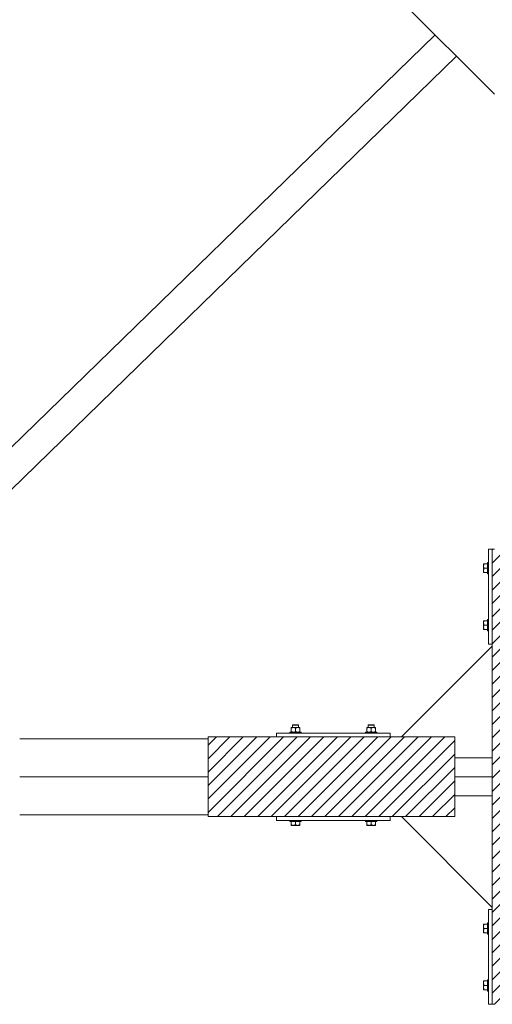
# Model space of a CAD drawing. Header units: millimetres. Extents: x 53056 to 116131, y -669674 to -625124.
# Tile 128 of 168: x 71015 to 72261, y -645721 to -643124. Entities that reach past the tile are written whole.
import ezdxf

# ---------------------------------------------------------------- set-up
doc = ezdxf.new("R2010")
doc.units = ezdxf.units.MM
doc.header["$MEASUREMENT"] = 0
doc.linetypes.add('DGN Style 1', pattern=[536.199087, 0.892178, -535.306909])
doc.layers.add('Side Cradle Blocks', color=7, linetype='Continuous', lineweight=0)
doc.layers.add('Side Cradle Stbd', color=7, linetype='Continuous', lineweight=0)

# ---------------------------------------------------------------- blocks, each defined once
blk = doc.blocks.new('*U55')
at = {"linetype": 'Continuous', "lineweight": 0}
h = blk.add_hatch(dxfattribs=at)
h.set_pattern_fill('HATCH', color=30, style=0, pattern_type=2)
h.set_pattern_definition([(45, (-12273.599, 2240.732), (-17.71896, 17.71896), [])])
h.paths.add_polyline_path([(-11878, 1935.1), (-11878, 2228.5), (-11878, 2278.8), (-11878, 2329.1), (-11878, 2622.5), (-11878, 2628.8), (-11878, 2878.8), (-11884.6, 2878.8), (-11984.6, 2878.8), (-12008.8, 2878.8), (-12013.4, 2878.8), (-12021.1, 2878.8), (-12041.1, 2878.8), (-12171.1, 2878.8), (-12191.1, 2878.8), (-12227, 2878.8), (-12327, 2878.8), (-12333, 2878.8), (-12333, 2628.8), (-12333, 2623.1), (-12333, 2329.1), (-12333, 2278.8), (-12333, 2228.5), (-12333, 1934.5), (-12333, 1928.8), (-12333, 1678.8), (-12327, 1678.8), (-12227, 1678.8), (-12191.1, 1678.8), (-12171.1, 1678.8), (-12041.1, 1678.8), (-12021.1, 1678.8), (-12013.4, 1678.8), (-12008.8, 1678.8), (-11984.6, 1678.8), (-11884.6, 1678.8), (-11878, 1678.8), (-11878, 1928.8)])
h = blk.add_hatch(dxfattribs=at)
h.set_pattern_fill('HATCH', color=30, style=0, pattern_type=2)
h.set_pattern_definition([(45, (-12869.095, 2234.775), (-17.719, 17.719), [])])
h.paths.add_polyline_path([(-13082.2, 2383.8), (-13082.2, 2378.8), (-13082.2, 2278.8), (-13082.2, 2178.8), (-13082.2, 2173.8), (-12902.2, 2173.8), (-12602.2, 2173.8), (-12572.3, 2173.8), (-12432.2, 2173.8), (-12432.2, 2228.5), (-12432.2, 2278.8), (-12432.2, 2329.1), (-12432.2, 2383.8), (-12572.3, 2383.8), (-12602.2, 2383.8), (-12902.2, 2383.8)])
at = {"color": 30, "linetype": 'Continuous', "lineweight": 0, "flags": 128}
blk.add_lwpolyline([(-12327, 2878.8), (-12333, 2878.8), (-12333, 2628.8), (-12333, 2623.1), (-12333, 2329.1), (-12333, 2278.8), (-12333, 2228.5), (-12333, 1934.5), (-12333, 1928.8), (-12333, 1678.8), (-12327, 1678.8)], dxfattribs=at)
blk.add_lwpolyline([(-13082.2, 2383.8), (-13082.2, 2378.8), (-13082.2, 2278.8), (-13082.2, 2178.8), (-13082.2, 2173.8), (-12902.2, 2173.8), (-12602.2, 2173.8), (-12572.3, 2173.8), (-12432.2, 2173.8), (-12432.2, 2228.5), (-12432.2, 2278.8), (-12432.2, 2329.1), (-12432.2, 2383.8), (-12572.3, 2383.8), (-12602.2, 2383.8), (-12902.2, 2383.8), (-13082.2, 2383.8)], close=True, dxfattribs=at)
at = {"layer": 'Side Cradle Blocks', "color": 7, "linetype": 'Continuous', "lineweight": 0}
for p, q in [((-12333, 2878.8), (-12343, 2878.8)), ((-12343, 2878.8), (-12343, 2628.8)), ((-12356, 2839.8), (-12356, 2839.7)), ((-12356, 2839.7), (-12356, 2839.5)), ((-12356, 2834.6), (-12356, 2837.7)), ((-12356, 2837.5), (-12356, 2837.7)), ((-12356, 2834.6), (-12356, 2831.9)), ((-12354.2, 2828.8), (-12355.3, 2831)), ((-12355.2, 2840.4), (-12354.2, 2840.4)), ((-12355.2, 2838.3), (-12354.2, 2840.4)), ((-12354.2, 2840.4), (-12346, 2840.4)), ((-12356, 2823), (-12356, 2826.8)), ((-12356, 2825.7), (-12356, 2823)), ((-12356, 2817.2), (-12356, 2817.9)), ((-12356, 2817.8), (-12356, 2817.9)), ((-12355.8, 2817.2), (-12356, 2817.2)), ((-12354.2, 2817.2), (-12355.3, 2819.4)), ((-12355.2, 2826.7), (-12354.2, 2828.8)), ((-12354.2, 2828.8), (-12346, 2828.8)), ((-12346, 2817.2), (-12354.2, 2817.2)), ((-12346, 2823.1), (-12346, 2828.8)), ((-12356, 2690.4), (-12356, 2689.7)), ((-12355.8, 2690.4), (-12356, 2690.4)), ((-12356, 2689.7), (-12356, 2689.8)), ((-12356, 2684.6), (-12356, 2680.9)), ((-12356, 2684.6), (-12356, 2681.9)), ((-12356, 2675.7), (-12356, 2673)), ((-12354.2, 2690.4), (-12355.3, 2688.2)), ((-12354.2, 2678.8), (-12355.3, 2676.7)), ((-12355.2, 2681), (-12354.2, 2678.8)), ((-12346, 2690.4), (-12354.2, 2690.4)), ((-12354.2, 2678.8), (-12346, 2678.8)), ((-12346, 2684.6), (-12346, 2678.8)), ((-12356, 2673), (-12356, 2670)), ((-12356, 2670), (-12356, 2670.1)), ((-12356, 2668.1), (-12356, 2667.9)), ((-12356, 2667.8), (-12356, 2667.9)), ((-12355.2, 2669.4), (-12354.2, 2667.2)), ((-12355.2, 2667.2), (-12354.2, 2667.2)), ((-12354.2, 2667.2), (-12346, 2667.2)), ((-12343, 2628.8), (-12333, 2628.8)), ((-12847.2, 2415.8), (-12849.5, 2415.8)), ((-12657.1, 2415.8), (-12654.9, 2415.8)), ((-12902.2, 2393.8), (-12902.2, 2383.8)), ((-12602.2, 2393.8), (-12902.2, 2393.8)), ((-12863.8, 2408.8), (-12863.8, 2408.6)), ((-12863.8, 2407), (-12861.6, 2408)), ((-12863.8, 2407), (-12863.8, 2398.6)), ((-12863.8, 2397.6), (-12863.8, 2398.6)), ((-12863.1, 2408.8), (-12863.2, 2408.8)), ((-12863.1, 2396.8), (-12863.2, 2396.8)), ((-12858, 2408.8), (-12861, 2408.8)), ((-12860.2, 2408.8), (-12860.2, 2408.8)), ((-12860.2, 2396.8), (-12860.2, 2396.8)), ((-12859.9, 2397), (-12858, 2396.8)), ((-12858, 2408.8), (-12854.2, 2408.8)), ((-12854.5, 2408.1), (-12856.5, 2408.6)), ((-12854.3, 2397.6), (-12852.2, 2398.6)), ((-12852.2, 2407), (-12850, 2408)), ((-12852.2, 2398.6), (-12852.2, 2407)), ((-12846.5, 2414.8), (-12849.1, 2414.8)), ((-12848.3, 2397), (-12846.4, 2396.8)), ((-12846.4, 2408.8), (-12843.3, 2408.8)), ((-12842.9, 2408.1), (-12844.9, 2408.6)), ((-12844.1, 2408.8), (-12844.2, 2408.8)), ((-12844.2, 2396.8), (-12844.1, 2396.8)), ((-12842.7, 2397.6), (-12840.6, 2398.6)), ((-12841.2, 2408.8), (-12841.3, 2408.8)), ((-12841.2, 2396.8), (-12841.3, 2396.8)), ((-12840.6, 2408), (-12840.6, 2408)), ((-12840.6, 2408), (-12840.6, 2407)), ((-12840.6, 2398.6), (-12840.6, 2407)), ((-12840.6, 2397.1), (-12840.6, 2396.8)), ((-12663.8, 2408), (-12663.8, 2408)), ((-12663.8, 2407), (-12663.8, 2408)), ((-12663.8, 2398.6), (-12663.8, 2407)), ((-12661.6, 2397.6), (-12663.8, 2398.6)), ((-12663.8, 2397.1), (-12663.8, 2396.8)), ((-12663.2, 2408.8), (-12663.1, 2408.8)), ((-12663.2, 2396.8), (-12663.1, 2396.8)), ((-12661.5, 2408.1), (-12659.4, 2408.6)), ((-12658, 2408.8), (-12661, 2408.8)), ((-12660.2, 2408.8), (-12660.2, 2408.8)), ((-12660.2, 2396.8), (-12660.2, 2396.8)), ((-12656, 2397), (-12658, 2396.8)), ((-12657.8, 2414.8), (-12655.2, 2414.8)), ((-12652.2, 2407), (-12654.3, 2408)), ((-12652.2, 2398.6), (-12652.2, 2407)), ((-12650, 2397.6), (-12652.2, 2398.6)), ((-12646.4, 2408.8), (-12650.1, 2408.8)), ((-12649.9, 2408.1), (-12647.9, 2408.6)), ((-12646.4, 2408.8), (-12643.3, 2408.8)), ((-12644.4, 2397), (-12646.4, 2396.8)), ((-12644.2, 2408.8), (-12644.1, 2408.8)), ((-12644.2, 2396.8), (-12644.1, 2396.8)), ((-12640.6, 2407), (-12642.7, 2408)), ((-12641.2, 2408.8), (-12641.3, 2408.8)), ((-12641.2, 2396.8), (-12641.3, 2396.8)), ((-12640.6, 2408.8), (-12640.6, 2408.6)), ((-12640.6, 2407), (-12640.6, 2398.6)), ((-12640.6, 2397.6), (-12640.6, 2398.6)), ((-12602.2, 2383.8), (-12602.2, 2393.8)), ((-13082.2, 2383.8), (-13082.2, 2173.8)), ((-12432.2, 2383.8), (-13082.2, 2383.8)), ((-12432.2, 2173.8), (-12432.2, 2383.8)), ((-13082.2, 2173.8), (-12432.2, 2173.8)), ((-12902.2, 2163.8), (-12902.2, 2173.8)), ((-12602.2, 2163.8), (-12902.2, 2163.8)), ((-12863.8, 2152.6), (-12863.8, 2160.8)), ((-12846.4, 2160.8), (-12852.2, 2160.8)), ((-12852.2, 2152.6), (-12852.2, 2160.8)), ((-12840.6, 2160.8), (-12840.6, 2152.6)), ((-12663.8, 2160.8), (-12663.8, 2152.6)), ((-12657.9, 2160.8), (-12652.2, 2160.8)), ((-12652.2, 2152.6), (-12652.2, 2160.8)), ((-12640.6, 2152.6), (-12640.6, 2160.8)), ((-12602.2, 2173.8), (-12602.2, 2163.8)), ((-12863.8, 2151.6), (-12863.8, 2152.6)), ((-12861.6, 2151.6), (-12863.8, 2152.6)), ((-12863.2, 2150.8), (-12863.1, 2150.8)), ((-12863.1, 2150.8), (-12862.8, 2150.8)), ((-12858, 2150.8), (-12861, 2150.8)), ((-12860.9, 2150.8), (-12861, 2150.8)), ((-12858, 2150.8), (-12855.2, 2150.8)), ((-12852.2, 2152.6), (-12854.3, 2151.6)), ((-12850, 2151.6), (-12852.2, 2152.6)), ((-12846.4, 2150.8), (-12850.1, 2150.8)), ((-12849.1, 2150.8), (-12846.4, 2150.8)), ((-12840.6, 2152.6), (-12842.7, 2151.6)), ((-12840.6, 2150.8), (-12841.3, 2150.8)), ((-12841.2, 2150.8), (-12841.3, 2150.8)), ((-12840.6, 2151.1), (-12840.6, 2150.8)), ((-12663.8, 2152.6), (-12661.6, 2151.6)), ((-12663.8, 2151.1), (-12663.8, 2150.8)), ((-12663.8, 2150.8), (-12663.1, 2150.8)), ((-12663.1, 2150.8), (-12663.2, 2150.8)), ((-12658, 2150.8), (-12654.2, 2150.8)), ((-12658, 2150.8), (-12655.2, 2150.8)), ((-12654.3, 2151.6), (-12652.2, 2152.6)), ((-12652.2, 2152.6), (-12650, 2151.6)), ((-12649.1, 2150.8), (-12646.4, 2150.8)), ((-12646.4, 2150.8), (-12643.3, 2150.8)), ((-12643.3, 2150.8), (-12643.4, 2150.8)), ((-12642.7, 2151.6), (-12640.6, 2152.6)), ((-12641.5, 2150.8), (-12641.3, 2150.8)), ((-12641.2, 2150.8), (-12641.3, 2150.8)), ((-12640.6, 2151.6), (-12640.6, 2152.6)), ((-12343, 1678.8), (-12343, 1928.8)), ((-12343, 1928.8), (-12333, 1928.8)), ((-12356, 1889.8), (-12356, 1889.7)), ((-12356, 1889.7), (-12356, 1889.5)), ((-12356, 1884.6), (-12356, 1887.7)), ((-12356, 1887.5), (-12356, 1887.7)), ((-12356, 1884.6), (-12356, 1881.9)), ((-12356, 1873), (-12356, 1876.8)), ((-12356, 1875.7), (-12356, 1873)), ((-12354.2, 1878.8), (-12355.3, 1881)), ((-12355.2, 1890.4), (-12354.2, 1890.4)), ((-12355.2, 1888.3), (-12354.2, 1890.4)), ((-12355.2, 1876.7), (-12354.2, 1878.8)), ((-12354.2, 1890.4), (-12346, 1890.4)), ((-12354.2, 1878.8), (-12346, 1878.8)), ((-12346, 1873.1), (-12346, 1878.8)), ((-12356, 1867.2), (-12356, 1867.9)), ((-12356, 1867.8), (-12356, 1867.9)), ((-12355.8, 1867.2), (-12356, 1867.2)), ((-12354.2, 1867.2), (-12355.3, 1869.4)), ((-12346, 1867.2), (-12354.2, 1867.2)), ((-12356, 1740.4), (-12356, 1739.7)), ((-12355.8, 1740.4), (-12356, 1740.4)), ((-12356, 1739.7), (-12356, 1739.8)), ((-12354.2, 1740.4), (-12355.3, 1738.2)), ((-12346, 1740.4), (-12354.2, 1740.4)), ((-12356, 1734.6), (-12356, 1730.9)), ((-12356, 1734.6), (-12356, 1731.9)), ((-12356, 1725.7), (-12356, 1723)), ((-12356, 1723), (-12356, 1720)), ((-12356, 1720), (-12356, 1720.1)), ((-12356, 1718.1), (-12356, 1717.9)), ((-12356, 1717.8), (-12356, 1717.9)), ((-12354.2, 1728.8), (-12355.3, 1726.7)), ((-12355.2, 1731), (-12354.2, 1728.8)), ((-12355.2, 1719.4), (-12354.2, 1717.2)), ((-12355.2, 1717.2), (-12354.2, 1717.2)), ((-12354.2, 1728.8), (-12346, 1728.8)), ((-12354.2, 1717.2), (-12346, 1717.2)), ((-12346, 1734.6), (-12346, 1728.8)), ((-12333, 1678.8), (-12343, 1678.8))]:
    blk.add_line(p, q, dxfattribs=at)
at = {"layer": 'Side Cradle Blocks', "color": 7, "linetype": 'Continuous', "lineweight": 0, "flags": 128}
for points in [[(-12355.2, 2840.4), (-12355.3, 2840.4), (-12355.9, 2840.4), (-12356, 2840.4), (-12356, 2839.7), (-12356, 2837.7)], [(-12355.2, 2838.3), (-12355.5, 2837.6), (-12355.8, 2836.6), (-12356, 2834.6), (-12356, 2833.9), (-12355.9, 2833.1), (-12355.3, 2831.1), (-12355.3, 2831)], [(-12356, 2834.6), (-12356, 2830.9), (-12356, 2826.8)], [(-12346, 2828.8), (-12346, 2834.6), (-12346, 2839.4), (-12346, 2842.7), (-12346, 2843.8), (-12343, 2843.8)], [(-12355.2, 2826.7), (-12355.5, 2826), (-12355.8, 2825), (-12356, 2823), (-12356, 2822.3), (-12355.9, 2821.5), (-12355.3, 2819.5), (-12355.3, 2819.4)], [(-12356, 2823), (-12356, 2823), (-12356, 2820), (-12356, 2817.9)], [(-12355.8, 2817.2), (-12355.3, 2817.2), (-12355.2, 2817.2), (-12354.2, 2817.2)], [(-12343, 2813.8), (-12346, 2813.8), (-12346, 2815), (-12346, 2818.2), (-12346, 2823.1)], [(-12356, 2689.7), (-12356, 2687.7), (-12356, 2684.6), (-12356, 2684.6)], [(-12355.3, 2688.2), (-12355.3, 2688.1), (-12355.9, 2686.1), (-12356, 2685.3), (-12356, 2684.6), (-12355.8, 2682.6), (-12355.5, 2681.6), (-12355.2, 2681)], [(-12356, 2680.9), (-12356, 2676.8), (-12356, 2673)], [(-12355.3, 2676.7), (-12355.3, 2676.5), (-12355.9, 2674.5), (-12356, 2673.8), (-12356, 2673), (-12355.8, 2671.1), (-12355.5, 2670), (-12355.2, 2669.4)], [(-12354.2, 2690.4), (-12355.2, 2690.4), (-12355.3, 2690.4), (-12355.8, 2690.4)], [(-12346, 2684.6), (-12346, 2689.4), (-12346, 2692.7), (-12346, 2693.8), (-12343, 2693.8)], [(-12343, 2663.8), (-12346, 2663.8), (-12346, 2665), (-12346, 2668.2), (-12346, 2673.1), (-12346, 2678.8)], [(-12356, 2670), (-12356, 2667.9), (-12356, 2667.2), (-12355.9, 2667.2), (-12355.3, 2667.2), (-12355.2, 2667.2)], [(-12860.2, 2408.8), (-12860.2, 2414.8), (-12859.2, 2415.8), (-12858.6, 2415.8), (-12857.1, 2415.8), (-12854.9, 2415.8), (-12852.2, 2415.8), (-12849.5, 2415.8)], [(-12847.2, 2415.8), (-12845.7, 2415.8), (-12845.2, 2415.8), (-12844.2, 2414.8), (-12844.2, 2408.8)], [(-12660.2, 2408.8), (-12660.2, 2414.8), (-12659.2, 2415.8), (-12658.6, 2415.8), (-12657.1, 2415.8)], [(-12654.9, 2415.8), (-12652.2, 2415.8), (-12649.5, 2415.8), (-12647.2, 2415.8), (-12645.7, 2415.8), (-12645.2, 2415.8), (-12644.2, 2414.8), (-12644.2, 2408.8)], [(-12867.2, 2393.8), (-12867.2, 2396.8), (-12866, 2396.8), (-12862.8, 2396.8), (-12857.9, 2396.8), (-12852.2, 2396.8), (-12846.4, 2396.8), (-12841.6, 2396.8), (-12838.3, 2396.8), (-12837.2, 2396.8), (-12837.2, 2393.8)], [(-12863.8, 2408.8), (-12863.1, 2408.8), (-12861, 2408.8)], [(-12863.8, 2407), (-12863.8, 2408), (-12863.8, 2408), (-12863.8, 2408.6)], [(-12859.9, 2397), (-12861, 2397.3), (-12861.6, 2397.6), (-12863.8, 2398.6)], [(-12863.8, 2397.6), (-12863.8, 2397.6), (-12863.8, 2397), (-12863.8, 2396.8)], [(-12861.6, 2408), (-12861, 2408.3), (-12859.9, 2408.6), (-12858, 2408.8), (-12857.2, 2408.7), (-12856.5, 2408.6)], [(-12860.2, 2414.8), (-12859.6, 2414.8), (-12857.8, 2414.8), (-12855.2, 2414.8), (-12852.2, 2414.8), (-12849.1, 2414.8)], [(-12854.3, 2397.6), (-12854.5, 2397.5), (-12856.5, 2396.9), (-12857.2, 2396.8), (-12858, 2396.8)], [(-12854.5, 2408.1), (-12854.3, 2408), (-12852.2, 2407)], [(-12846.4, 2408.8), (-12850.1, 2408.8), (-12854.2, 2408.8)], [(-12848.3, 2397), (-12849.4, 2397.3), (-12850, 2397.6), (-12852.2, 2398.6)], [(-12850, 2408), (-12849.4, 2408.3), (-12848.3, 2408.6), (-12846.4, 2408.8), (-12845.6, 2408.7), (-12844.9, 2408.6)], [(-12846.5, 2414.8), (-12844.8, 2414.8), (-12844.2, 2414.8)], [(-12842.7, 2397.6), (-12842.9, 2397.5), (-12844.9, 2396.9), (-12845.6, 2396.8), (-12846.4, 2396.8)], [(-12843.3, 2408.8), (-12841.3, 2408.8), (-12840.6, 2408.8), (-12840.6, 2408.5), (-12840.6, 2408)], [(-12842.9, 2408.1), (-12842.7, 2408), (-12840.6, 2407)], [(-12840.6, 2397.1), (-12840.6, 2397.6), (-12840.6, 2397.6), (-12840.6, 2398.6)], [(-12667.2, 2393.8), (-12667.2, 2396.8), (-12666, 2396.8), (-12662.8, 2396.8), (-12657.9, 2396.8), (-12652.2, 2396.8), (-12646.4, 2396.8), (-12641.6, 2396.8), (-12638.3, 2396.8), (-12637.2, 2396.8), (-12637.2, 2393.8)], [(-12663.8, 2408), (-12663.8, 2408.5), (-12663.8, 2408.8), (-12663.1, 2408.8), (-12661, 2408.8)], [(-12663.8, 2407), (-12661.6, 2408), (-12661.5, 2408.1)], [(-12663.8, 2398.6), (-12663.8, 2397.6), (-12663.8, 2397.6), (-12663.8, 2397.1)], [(-12658, 2396.8), (-12658.7, 2396.8), (-12659.4, 2396.9), (-12661.5, 2397.5), (-12661.6, 2397.6)], [(-12660.2, 2414.8), (-12659.6, 2414.8), (-12657.8, 2414.8)], [(-12659.4, 2408.6), (-12658.7, 2408.7), (-12658, 2408.8), (-12656, 2408.6), (-12655, 2408.3), (-12654.3, 2408)], [(-12650.1, 2408.8), (-12654.2, 2408.8), (-12658, 2408.8)], [(-12652.2, 2398.6), (-12654.3, 2397.6), (-12655, 2397.3), (-12656, 2397)], [(-12655.2, 2414.8), (-12652.2, 2414.8), (-12649.1, 2414.8), (-12646.5, 2414.8), (-12644.8, 2414.8), (-12644.2, 2414.8)], [(-12652.2, 2407), (-12650, 2408), (-12649.9, 2408.1)], [(-12646.4, 2396.8), (-12647.1, 2396.8), (-12647.9, 2396.9), (-12649.9, 2397.5), (-12650, 2397.6)], [(-12647.9, 2408.6), (-12647.1, 2408.7), (-12646.4, 2408.8), (-12644.4, 2408.6), (-12643.4, 2408.3), (-12642.7, 2408)], [(-12640.6, 2398.6), (-12642.7, 2397.6), (-12643.4, 2397.3), (-12644.4, 2397)], [(-12643.3, 2408.8), (-12641.3, 2408.8), (-12640.6, 2408.8)], [(-12640.6, 2408.6), (-12640.6, 2408), (-12640.6, 2408), (-12640.6, 2407)], [(-12640.6, 2396.8), (-12640.6, 2397), (-12640.6, 2397.6), (-12640.6, 2397.6)], [(-12852.2, 2160.8), (-12857.9, 2160.8), (-12862.8, 2160.8), (-12866, 2160.8), (-12867.2, 2160.8), (-12867.2, 2163.8)], [(-12837.2, 2163.8), (-12837.2, 2160.8), (-12838.3, 2160.8), (-12841.6, 2160.8), (-12846.4, 2160.8)], [(-12657.9, 2160.8), (-12662.8, 2160.8), (-12666, 2160.8), (-12667.2, 2160.8), (-12667.2, 2163.8)], [(-12637.2, 2163.8), (-12637.2, 2160.8), (-12638.3, 2160.8), (-12641.6, 2160.8), (-12646.4, 2160.8), (-12652.2, 2160.8)], [(-12863.8, 2151.6), (-12863.8, 2151.6), (-12863.8, 2151), (-12863.8, 2150.8), (-12863.1, 2150.8), (-12861, 2150.8)], [(-12861.6, 2151.6), (-12861, 2151.3), (-12859.9, 2151), (-12858, 2150.8), (-12857.2, 2150.8), (-12856.5, 2150.9), (-12854.5, 2151.5), (-12854.3, 2151.6)], [(-12858, 2150.8), (-12854.2, 2150.8), (-12850.1, 2150.8)], [(-12850, 2151.6), (-12849.4, 2151.3), (-12848.3, 2151), (-12846.4, 2150.8), (-12845.6, 2150.8), (-12844.9, 2150.9), (-12842.9, 2151.5), (-12842.7, 2151.6)], [(-12846.4, 2150.8), (-12846.4, 2150.8), (-12843.3, 2150.8), (-12841.3, 2150.8)], [(-12840.6, 2151.1), (-12840.6, 2151.6), (-12840.6, 2151.6), (-12840.6, 2152.6)], [(-12663.8, 2152.6), (-12663.8, 2151.6), (-12663.8, 2151.6), (-12663.8, 2151.1)], [(-12663.1, 2150.8), (-12661, 2150.8), (-12658, 2150.8), (-12658, 2150.8)], [(-12661.6, 2151.6), (-12661.5, 2151.5), (-12659.4, 2150.9), (-12658.7, 2150.8), (-12658, 2150.8), (-12656, 2151), (-12655, 2151.3), (-12654.3, 2151.6)], [(-12654.2, 2150.8), (-12650.1, 2150.8), (-12646.4, 2150.8)], [(-12650, 2151.6), (-12649.9, 2151.5), (-12647.9, 2150.9), (-12647.1, 2150.8), (-12646.4, 2150.8), (-12644.4, 2151), (-12643.4, 2151.3), (-12642.7, 2151.6)], [(-12643.3, 2150.8), (-12641.3, 2150.8), (-12640.6, 2150.8), (-12640.6, 2151), (-12640.6, 2151.6), (-12640.6, 2151.6)], [(-12355.2, 1890.4), (-12355.3, 1890.4), (-12355.9, 1890.4), (-12356, 1890.4), (-12356, 1889.7), (-12356, 1887.7)], [(-12355.2, 1888.3), (-12355.5, 1887.6), (-12355.8, 1886.6), (-12356, 1884.6), (-12356, 1883.9), (-12355.9, 1883.1), (-12355.3, 1881.1), (-12355.3, 1881)], [(-12356, 1884.6), (-12356, 1880.9), (-12356, 1876.8)], [(-12355.2, 1876.7), (-12355.5, 1876), (-12355.8, 1875), (-12356, 1873), (-12356, 1872.3), (-12355.9, 1871.5), (-12355.3, 1869.5), (-12355.3, 1869.4)], [(-12356, 1873), (-12356, 1873), (-12356, 1870), (-12356, 1867.9)], [(-12346, 1878.8), (-12346, 1884.6), (-12346, 1889.4), (-12346, 1892.7), (-12346, 1893.8), (-12343, 1893.8)], [(-12343, 1863.8), (-12346, 1863.8), (-12346, 1865), (-12346, 1868.2), (-12346, 1873.1)], [(-12355.8, 1867.2), (-12355.3, 1867.2), (-12355.2, 1867.2), (-12354.2, 1867.2)], [(-12354.2, 1740.4), (-12355.2, 1740.4), (-12355.3, 1740.4), (-12355.8, 1740.4)], [(-12346, 1734.6), (-12346, 1739.4), (-12346, 1742.7), (-12346, 1743.8), (-12343, 1743.8)], [(-12356, 1739.7), (-12356, 1737.7), (-12356, 1734.6), (-12356, 1734.6)], [(-12355.3, 1738.2), (-12355.3, 1738.1), (-12355.9, 1736.1), (-12356, 1735.3), (-12356, 1734.6), (-12355.8, 1732.6), (-12355.5, 1731.6), (-12355.2, 1731)], [(-12356, 1730.9), (-12356, 1726.8), (-12356, 1723)], [(-12355.3, 1726.7), (-12355.3, 1726.5), (-12355.9, 1724.5), (-12356, 1723.8), (-12356, 1723), (-12355.8, 1721.1), (-12355.5, 1720), (-12355.2, 1719.4)], [(-12356, 1720), (-12356, 1717.9), (-12356, 1717.2), (-12355.9, 1717.2), (-12355.3, 1717.2), (-12355.2, 1717.2)], [(-12343, 1713.8), (-12346, 1713.8), (-12346, 1715), (-12346, 1718.2), (-12346, 1723.1), (-12346, 1728.8)]]:
    blk.add_lwpolyline(points, dxfattribs=at)
at = {"layer": 'Side Cradle Stbd', "color": 7, "linetype": 'Continuous', "lineweight": 0}
for p, q in [((-12327, 4079.1), (-12577, 4329.1)), ((-14235.8, 2530.6), (-12483.7, 4235.8)), ((-14179.2, 2474), (-12427.1, 4179.2)), ((-12333, 2623.1), (-12572.3, 2383.8)), ((-13082.2, 2378.8), (-13579.2, 2378.8)), ((-12432.2, 2329.1), (-12333, 2329.1)), ((-13579.2, 2278.8), (-13082.2, 2278.8)), ((-12432.2, 2278.8), (-12333, 2278.8)), ((-12432.2, 2228.5), (-12333, 2228.5)), ((-13082.2, 2178.8), (-13579.2, 2178.8)), ((-12333, 1934.5), (-12572.3, 2173.8))]:
    blk.add_line(p, q, dxfattribs=at)

msp = doc.modelspace()

# ---------------------------------------------------------------- block references
at = {"color": 7, "linetype": 'DGN Style 1', "lineweight": 0}
msp.add_blockref('*U55', (84593.95, -647399.35), dxfattribs=at)

doc.saveas('drawing.dxf')
